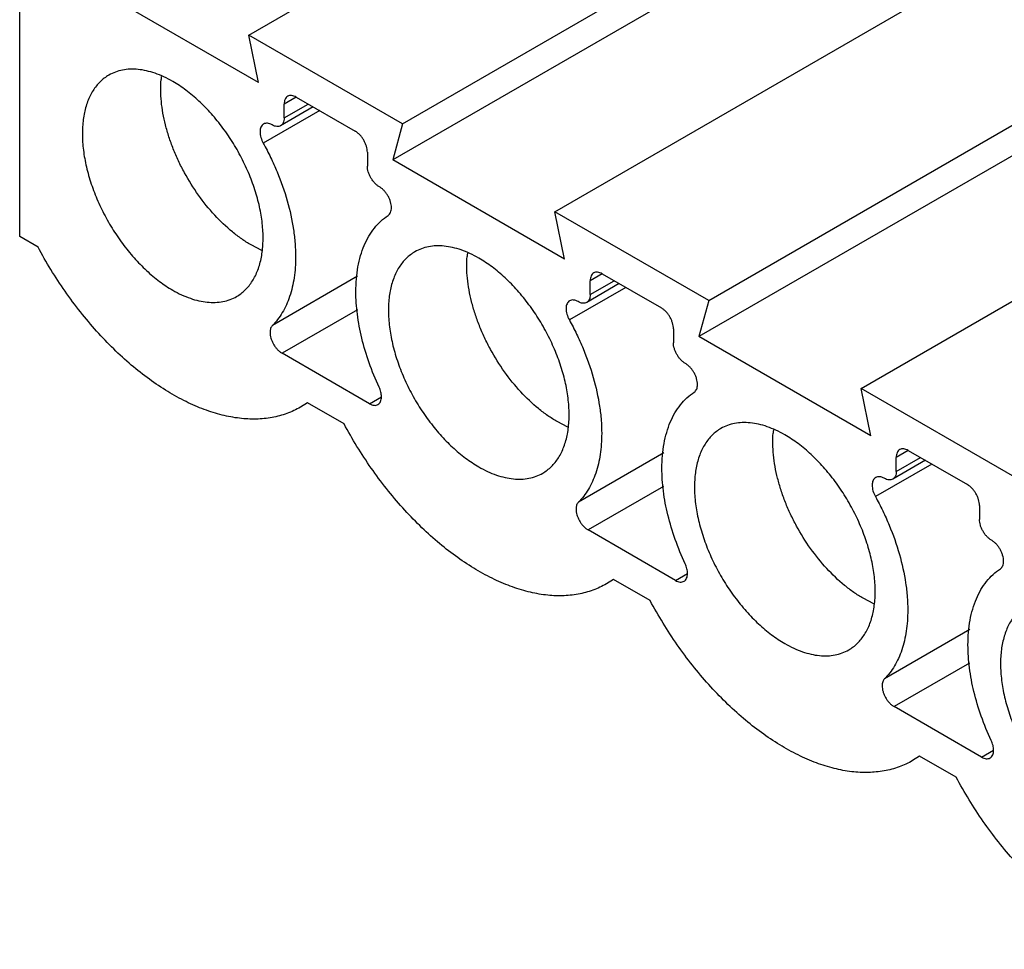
# Model space of a CAD drawing. Header units: inches. Extents: x 0 to 22, y 0 to 17.
# Tile 9 of 33: x 7.423 to 7.878, y 13.701 to 14.13. Entities that reach past the tile are written whole.
import ezdxf

# ---------------------------------------------------------------- set-up
doc = ezdxf.new("R2010")
doc.units = ezdxf.units.IN
doc.header["$LTSCALE"] = 1.21
doc.header["$MEASUREMENT"] = 0
doc.layers.get('0').update_dxf_attribs({"linetype": 'CONTINUOUS'})

msp = doc.modelspace()

# ---------------------------------------------------------------- linework, layer by layer
at = {"color": 7, "linetype": 'CONTINUOUS'}
for p, q in [((7.52845164, 14.1231407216), (7.6947770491, 14.2191749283)), ((7.5994835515, 14.0821277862), (7.8291540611, 14.21473666)), ((7.8288542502, 14.2004452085), (7.5950079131, 14.0654252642)), ((7.4225462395, 14.0299955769), (7.4225462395, 14.1842891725)), ((7.6698729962, 14.0414858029), (7.8995435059, 14.1740946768)), ((7.5329272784, 14.1012698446), (7.4535865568, 14.1470801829)), ((7.7409049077, 14.0004728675), (7.9705754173, 14.1330817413)), ((7.5329272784, 14.1012698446), (7.52845164, 14.1231407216)), ((7.5994835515, 14.0821277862), (7.52845164, 14.1231407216)), ((7.9702756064, 14.1187902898), (7.7364292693, 13.9837703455)), ((7.5503081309, 14.0944491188), (7.54474063, 14.0912345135)), ((7.54474063, 14.0848056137), (7.54474063, 14.0912345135)), ((7.54474063, 14.0848056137), (7.5558750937, 14.0912345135)), ((7.5503083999, 14.0944486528), (7.5776267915, 14.0786753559)), ((7.8112943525, 13.9598308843), (8.0409648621, 14.0924397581)), ((7.5611646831, 14.088180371), (7.5350999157, 14.0731309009)), ((7.5581809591, 14.0899031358), (7.5431100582, 14.0812013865)), ((7.5994835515, 14.0821277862), (7.5950079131, 14.0654252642)), ((7.5831945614, 14.0690316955), (7.5831945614, 14.0626027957)), ((7.6743486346, 14.019614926), (7.5950079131, 14.0654252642)), ((7.6743486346, 14.019614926), (7.6698729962, 14.0414858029)), ((7.7409049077, 14.0004728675), (7.6698729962, 14.0414858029)), ((7.4310073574, 14.0251102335), (7.4225462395, 14.0299955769)), ((7.5344155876, 14.0236115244), (7.5294474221, 14.0261363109)), ((7.5787068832, 14.0116505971), (7.5392877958, 13.9888905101)), ((7.6917294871, 14.0127942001), (7.6861619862, 14.0095795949)), ((7.6861619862, 14.0031506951), (7.6861619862, 14.0095795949)), ((7.6861619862, 14.0031506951), (7.69729645, 14.0095795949)), ((7.6917297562, 14.0127937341), (7.7190481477, 13.9970204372)), ((7.7025860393, 14.0065254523), (7.6765212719, 13.9914759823)), ((7.6996023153, 14.0082482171), (7.6845314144, 13.9995464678)), ((7.7409049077, 14.0004728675), (7.7364292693, 13.9837703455)), ((7.5786184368, 13.9961847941), (7.5437795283, 13.9760692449)), ((7.7246159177, 13.9873767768), (7.7246159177, 13.980947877)), ((7.8157699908, 13.9379600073), (7.7364292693, 13.9837703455)), ((7.5841556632, 13.9527565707), (7.5437795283, 13.9760692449)), ((7.8157699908, 13.9379600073), (7.8112943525, 13.9598308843)), ((7.8823262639, 13.9188179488), (7.8112943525, 13.9598308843)), ((7.5841556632, 13.9527565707), (7.589723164, 13.9559711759)), ((7.5555064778, 13.9532260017), (7.5523104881, 13.9511799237)), ((7.5724287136, 13.9434553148), (7.5555064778, 13.9532260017)), ((7.6758369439, 13.9419566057), (7.6708687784, 13.9444813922)), ((7.8331508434, 13.9311392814), (7.8275833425, 13.9279246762)), ((7.8331511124, 13.9311388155), (7.860469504, 13.9153655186)), ((7.7201282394, 13.9299956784), (7.6807091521, 13.9072355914)), ((7.8410236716, 13.9265932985), (7.8259527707, 13.9178915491)), ((7.8275833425, 13.9214957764), (7.8275833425, 13.9279246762)), ((7.8275833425, 13.9214957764), (7.8387178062, 13.9279246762)), ((7.8440073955, 13.9248705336), (7.8179426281, 13.9098210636)), ((7.720039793, 13.9145298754), (7.6852008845, 13.8944143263)), ((7.8660372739, 13.9057218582), (7.8660372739, 13.8992929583)), ((7.7255770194, 13.871101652), (7.6852008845, 13.8944143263)), ((7.7255770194, 13.871101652), (7.7311445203, 13.8743162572)), ((7.6969278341, 13.871571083), (7.6937318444, 13.869525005)), ((7.7138500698, 13.8618003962), (7.6969278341, 13.871571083)), ((7.8172583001, 13.8603016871), (7.8122901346, 13.8628264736)), ((7.8615495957, 13.8483407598), (7.8221305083, 13.8255806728)), ((7.8614611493, 13.8328749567), (7.8266222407, 13.8127594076)), ((7.8669983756, 13.7894467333), (7.8266222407, 13.8127594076)), ((7.8669983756, 13.7894467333), (7.8725658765, 13.7926613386)), ((7.8383491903, 13.7899161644), (7.8351532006, 13.7878700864)), ((7.8552714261, 13.7801454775), (7.8383491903, 13.7899161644))]:
    msp.add_line(p, q, dxfattribs=at)
for centre, start, end in [((7.5354190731, 14.098801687), 173.7263699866, 175.5447216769), ((7.6768404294, 14.0171467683), 173.7263699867, 175.5447216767), ((7.8182617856, 13.9354918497), 173.7263699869, 175.5447216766)]:
    msp.add_arc(centre, 0.0477199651, start, end, dxfattribs=at)
for points, knots in [([(7.4637280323, 14.1045993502), (7.4630025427, 14.1041805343), (7.4615964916, 14.1032432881), (7.4596666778, 14.1015692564), (7.4579208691, 14.0996340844), (7.456370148, 14.0974484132), (7.4550224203, 14.0950249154), (7.4534710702, 14.0914227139), (7.4523992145, 14.0874586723), (7.4517685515, 14.0832476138), (7.4514155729, 14.0786461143), (7.4515720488, 14.0725501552), (7.4526440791, 14.0649681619), (7.4545851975, 14.0571431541), (7.4573488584, 14.0492400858), (7.4608803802, 14.0414277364), (7.4651019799, 14.0338714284), (7.4699246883, 14.0267335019), (7.4752447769, 14.0201652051), (7.4809511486, 14.0143047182), (7.4869224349, 14.0092832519), (7.4911366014, 14.0064646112), (7.4932569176, 14.0052403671)], [0, 0, 0, 0, 0.0213288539, 0.0428860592, 0.0648867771, 0.0875273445, 0.1109748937, 0.1353581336, 0.1872502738, 0.2149114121, 0.2437163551, 0.3046553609, 0.3697318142, 0.4383217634, 0.5095976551, 0.5826142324, 0.6563411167, 0.7297181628, 0.8016805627, 0.8712754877, 0.9376615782, 1, 1, 1, 1]), ([(7.4932569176, 14.1016738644), (7.4919265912, 14.1024419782), (7.4892680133, 14.103832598), (7.4852120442, 14.1054933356), (7.4812265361, 14.1066573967), (7.4773513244, 14.1073065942), (7.4736238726, 14.1074368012), (7.470078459, 14.1070402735), (7.4667526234, 14.1061199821), (7.4646963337, 14.1051583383), (7.4637280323, 14.1045993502)], [0, 0, 0, 0, 0.1484049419, 0.2894063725, 0.4227594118, 0.5486923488, 0.6680255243, 0.7819377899, 0.8919855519, 1, 1, 1, 1]), ([(7.5294474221, 14.0261363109), (7.527971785, 14.0269883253), (7.5250278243, 14.0288743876), (7.5192384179, 14.0332772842), (7.5123224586, 14.0398930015), (7.5048932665, 14.049113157), (7.4995459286, 14.0576747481), (7.4958807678, 14.0649094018), (7.4934874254, 14.0704354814), (7.4914780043, 14.0760040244), (7.4893722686, 14.0832804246), (7.4877527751, 14.0921090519), (7.4875827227, 14.0991672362), (7.4878433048, 14.1025086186)], [0, 0, 0, 0, 0.0562949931, 0.1153404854, 0.2401018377, 0.3713443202, 0.5056185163, 0.5727250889, 0.6391561, 0.7044483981, 0.7681725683, 0.8892722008, 1, 1, 1, 1]), ([(7.5227858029, 14.0023148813), (7.5235112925, 14.0027336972), (7.5249173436, 14.0036709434), (7.5268471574, 14.0053449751), (7.5285929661, 14.0072801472), (7.5301436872, 14.0094658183), (7.5314914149, 14.0118893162), (7.533042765, 14.0154915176), (7.5341146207, 14.0194555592), (7.5347452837, 14.0236666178), (7.5350982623, 14.0282681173), (7.5349417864, 14.0343640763), (7.5338697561, 14.0419460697), (7.5319286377, 14.0497710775), (7.5291649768, 14.0576741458), (7.525633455, 14.0654864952), (7.5214118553, 14.0730428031), (7.5165891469, 14.0801807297), (7.5112690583, 14.0867490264), (7.5055626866, 14.0926095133), (7.4995914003, 14.0976309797), (7.4953772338, 14.1004496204), (7.4932569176, 14.1016738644)], [0, 0, 0, 0, 0.0213288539, 0.0428860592, 0.0648867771, 0.0875273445, 0.1109748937, 0.1353581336, 0.1872502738, 0.2149114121, 0.2437163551, 0.3046553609, 0.3697318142, 0.4383217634, 0.5095976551, 0.5826142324, 0.6563411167, 0.7297181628, 0.8016805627, 0.8712754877, 0.9376615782, 1, 1, 1, 1]), ([(7.5463712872, 14.0948385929), (7.5461117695, 14.0946887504), (7.5456260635, 14.0942801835), (7.5451077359, 14.0934340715), (7.5448024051, 14.0923910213), (7.54474063, 14.0916326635), (7.54474063, 14.0912345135)], [0, 0, 0, 0, 0.2176432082, 0.4509223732, 0.7108333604, 1, 1, 1, 1]), ([(7.5503083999, 14.0944486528), (7.5499635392, 14.0946477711), (7.5492757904, 14.0949735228), (7.5482196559, 14.0952306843), (7.5472275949, 14.0952048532), (7.5466308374, 14.0949884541), (7.5463712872, 14.0948385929)], [0, 0, 0, 0, 0.2891723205, 0.549085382, 0.7823621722, 1, 1, 1, 1]), ([(7.5352357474, 14.0819814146), (7.5349762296, 14.0818315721), (7.5344905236, 14.0814230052), (7.533972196, 14.0805768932), (7.5336668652, 14.079533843), (7.5336050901, 14.0787754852), (7.5336050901, 14.0783773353)], [0, 0, 0, 0, 0.2176432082, 0.4509223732, 0.7108333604, 1, 1, 1, 1]), ([(7.5391728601, 14.0815914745), (7.5388279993, 14.0817905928), (7.5381402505, 14.0821163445), (7.537084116, 14.082373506), (7.536092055, 14.0823476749), (7.5354952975, 14.0821312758), (7.5352357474, 14.0819814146)], [0, 0, 0, 0, 0.2891723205, 0.549085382, 0.7823621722, 1, 1, 1, 1]), ([(7.5431099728, 14.0812015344), (7.5428504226, 14.0810516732), (7.5422536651, 14.0808352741), (7.5412616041, 14.0808094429), (7.5402054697, 14.0810666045), (7.5395177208, 14.0813923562), (7.5391728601, 14.0815914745)], [0, 0, 0, 0, 0.2176378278, 0.450914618, 0.7108276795, 1, 1, 1, 1]), ([(7.54474063, 14.0848056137), (7.54474063, 14.0844074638), (7.5446788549, 14.0836491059), (7.5443735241, 14.0826060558), (7.5438551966, 14.0817599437), (7.5433694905, 14.0813513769), (7.5431099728, 14.0812015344)], [0, 0, 0, 0, 0.2891666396, 0.5490776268, 0.7823567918, 1, 1, 1, 1]), ([(7.5336050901, 14.0783773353), (7.5336050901, 14.0779577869), (7.5336785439, 14.0770855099), (7.5340781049, 14.075292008), (7.5346355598, 14.0739742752), (7.5350999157, 14.0731309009)], [0, 0, 0, 0, 0.2287470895, 0.4750819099, 1, 1, 1, 1]), ([(7.5831945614, 14.0690316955), (7.5831945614, 14.06947105), (7.5831127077, 14.070386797), (7.5827930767, 14.0717691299), (7.5822771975, 14.0731690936), (7.5815887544, 14.0745336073), (7.5807512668, 14.075812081), (7.5797967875, 14.0769588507), (7.5787594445, 14.0779268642), (7.578007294, 14.0784556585), (7.5776267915, 14.0786753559)], [0, 0, 0, 0, 0.113958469, 0.2373419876, 0.3670582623, 0.4999939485, 0.6329304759, 0.7626492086, 0.8860366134, 1, 1, 1, 1]), ([(7.5350999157, 14.0731309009), (7.536282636, 14.0709828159), (7.5385244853, 14.0666347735), (7.5424741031, 14.0578320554), (7.5463791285, 14.0467637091), (7.5488687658, 14.0355842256), (7.5498726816, 14.0269196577), (7.5500481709, 14.0227198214), (7.5500481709, 14.0206665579)], [0, 0, 0, 0, 0.1335529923, 0.2662694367, 0.525273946, 0.7713428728, 0.8881723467, 1, 1, 1, 1]), ([(7.5887623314, 14.0529591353), (7.5883818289, 14.0531788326), (7.5876296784, 14.0537076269), (7.5865923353, 14.0546756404), (7.585637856, 14.0558224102), (7.5848003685, 14.0571008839), (7.5841119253, 14.0584653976), (7.5835960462, 14.0598653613), (7.5832764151, 14.0612476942), (7.5831945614, 14.0621634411), (7.5831945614, 14.0626027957)], [0, 0, 0, 0, 0.1139633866, 0.2373507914, 0.3670695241, 0.5000060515, 0.6329417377, 0.7626580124, 0.886041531, 1, 1, 1, 1]), ([(7.5943301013, 14.0433154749), (7.5943301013, 14.0437548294), (7.5942482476, 14.0446705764), (7.5939286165, 14.0460529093), (7.5934127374, 14.047452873), (7.5927242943, 14.0488173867), (7.5918868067, 14.0500958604), (7.5909323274, 14.0512426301), (7.5898949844, 14.0522106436), (7.5891428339, 14.0527394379), (7.5887623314, 14.0529591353)], [0, 0, 0, 0, 0.113958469, 0.2373419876, 0.3670582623, 0.4999939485, 0.6329304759, 0.7626492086, 0.8860366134, 1, 1, 1, 1]), ([(7.5928352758, 14.0397952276), (7.5930757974, 14.0399543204), (7.5935214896, 14.0403713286), (7.5939937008, 14.041199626), (7.5942743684, 14.0422053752), (7.5943301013, 14.042933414), (7.5943301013, 14.0433154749)], [0, 0, 0, 0, 0.2177499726, 0.4519155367, 0.711510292, 1, 1, 1, 1]), ([(7.5778870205, 14.004592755), (7.5778870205, 14.0065516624), (7.578039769, 14.0103784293), (7.5787584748, 14.0159331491), (7.5799575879, 14.0211147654), (7.5816325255, 14.0258729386), (7.5837679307, 14.0301675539), (7.586352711, 14.0339586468), (7.5893594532, 14.0372087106), (7.5916438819, 14.0390071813), (7.5928352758, 14.0397952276)], [0, 0, 0, 0, 0.1476338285, 0.2882292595, 0.4215358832, 0.5477307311, 0.6675393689, 0.7819959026, 0.8923451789, 1, 1, 1, 1]), ([(7.5523145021, 13.9511729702), (7.5503083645, 13.9500153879), (7.5460387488, 13.9480317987), (7.5391182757, 13.9461830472), (7.5317336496, 13.9454631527), (7.5239697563, 13.9458692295), (7.5159050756, 13.9473886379), (7.5076196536, 13.949999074), (7.4991967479, 13.9536729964), (7.4907184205, 13.9583682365), (7.4822708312, 13.9640387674), (7.4739370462, 13.9706241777), (7.4658041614, 13.9780594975), (7.4579520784, 13.9862653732), (7.450463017, 13.9951615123), (7.4434104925, 14.0046570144), (7.4368725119, 14.0146523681), (7.4328939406, 14.021585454), (7.4310073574, 14.0251102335)], [0, 0, 0, 0, 0.0446931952, 0.0902960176, 0.1375946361, 0.1872705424, 0.2398181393, 0.2955311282, 0.3545450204, 0.4168425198, 0.4822932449, 0.550655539, 0.6216114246, 0.6947575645, 0.7696573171, 0.8458584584, 0.9228552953, 1, 1, 1, 1]), ([(7.6051493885, 14.0229444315), (7.6044238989, 14.0225256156), (7.6030178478, 14.0215883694), (7.6010880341, 14.0199143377), (7.5993422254, 14.0179791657), (7.5977915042, 14.0157934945), (7.5964437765, 14.0133699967), (7.5948924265, 14.0097677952), (7.5938205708, 14.0058037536), (7.5931899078, 14.0015926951), (7.5928369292, 13.9969911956), (7.592993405, 13.9908952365), (7.5940654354, 13.9833132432), (7.5960065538, 13.9754882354), (7.5987702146, 13.9675851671), (7.6023017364, 13.9597728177), (7.6065233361, 13.9522165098), (7.6113460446, 13.9450785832), (7.6166661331, 13.9385102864), (7.6223725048, 13.9326497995), (7.6283437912, 13.9276283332), (7.6325579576, 13.9248096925), (7.6346782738, 13.9235854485)], [0, 0, 0, 0, 0.0213288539, 0.0428860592, 0.0648867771, 0.0875273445, 0.1109748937, 0.1353581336, 0.1872502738, 0.2149114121, 0.2437163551, 0.3046553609, 0.3697318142, 0.4383217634, 0.5095976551, 0.5826142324, 0.6563411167, 0.7297181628, 0.8016805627, 0.8712754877, 0.9376615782, 1, 1, 1, 1]), ([(7.6346782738, 14.0200189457), (7.6333479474, 14.0207870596), (7.6306893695, 14.0221776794), (7.6266334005, 14.0238384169), (7.6226478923, 14.025002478), (7.6187726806, 14.0256516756), (7.6150452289, 14.0257818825), (7.6114998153, 14.0253853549), (7.6081739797, 14.0244650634), (7.6061176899, 14.0235034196), (7.6051493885, 14.0229444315)], [0, 0, 0, 0, 0.1484049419, 0.2894063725, 0.4227594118, 0.5486923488, 0.6680255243, 0.7819377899, 0.8919855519, 1, 1, 1, 1]), ([(7.5500481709, 14.0206665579), (7.5500481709, 14.0190087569), (7.5499385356, 14.0157578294), (7.5492709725, 14.0095690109), (7.5479314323, 14.003729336), (7.545848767, 13.9984209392), (7.5439955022, 13.9948644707), (7.5418300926, 13.9916687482), (7.5401645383, 13.9897663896), (7.5392877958, 13.9888905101)], [0, 0, 0, 0, 0.1446221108, 0.2834361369, 0.5427802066, 0.6639864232, 0.7801380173, 0.8918875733, 1, 1, 1, 1]), ([(7.6708687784, 13.9444813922), (7.6693931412, 13.9453334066), (7.6664491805, 13.947219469), (7.6606597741, 13.9516223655), (7.6537438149, 13.9582380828), (7.6463146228, 13.9674582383), (7.6409672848, 13.9760198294), (7.6373021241, 13.9832544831), (7.6349087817, 13.9887805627), (7.6328993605, 13.9943491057), (7.6307936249, 14.001625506), (7.6291741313, 14.0104541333), (7.629004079, 14.0175123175), (7.629264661, 14.0208537)], [0, 0, 0, 0, 0.0562949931, 0.1153404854, 0.2401018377, 0.3713443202, 0.5056185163, 0.5727250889, 0.6391561, 0.7044483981, 0.7681725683, 0.8892722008, 1, 1, 1, 1]), ([(7.6642071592, 13.9206599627), (7.6649326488, 13.9210787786), (7.6663386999, 13.9220160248), (7.6682685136, 13.9236900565), (7.6700143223, 13.9256252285), (7.6715650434, 13.9278108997), (7.6729127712, 13.9302343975), (7.6744641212, 13.933836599), (7.6755359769, 13.9378006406), (7.6761666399, 13.9420116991), (7.6765196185, 13.9466131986), (7.6763631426, 13.9527091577), (7.6752911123, 13.960291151), (7.6733499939, 13.9681161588), (7.6705863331, 13.9760192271), (7.6670548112, 13.9838315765), (7.6628332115, 13.9913878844), (7.6580105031, 13.998525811), (7.6526904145, 14.0050941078), (7.6469840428, 14.0109545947), (7.6410127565, 14.015976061), (7.6367985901, 14.0187947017), (7.6346782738, 14.0200189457)], [0, 0, 0, 0, 0.0213288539, 0.0428860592, 0.0648867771, 0.0875273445, 0.1109748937, 0.1353581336, 0.1872502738, 0.2149114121, 0.2437163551, 0.3046553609, 0.3697318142, 0.4383217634, 0.5095976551, 0.5826142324, 0.6563411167, 0.7297181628, 0.8016805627, 0.8712754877, 0.9376615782, 1, 1, 1, 1]), ([(7.6877926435, 14.0131836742), (7.6875331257, 14.0130338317), (7.6870474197, 14.0126252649), (7.6865290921, 14.0117791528), (7.6862237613, 14.0107361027), (7.6861619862, 14.0099777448), (7.6861619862, 14.0095795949)], [0, 0, 0, 0, 0.2176432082, 0.4509223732, 0.7108333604, 1, 1, 1, 1]), ([(7.6917297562, 14.0127937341), (7.6913848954, 14.0129928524), (7.6906971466, 14.0133186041), (7.6896410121, 14.0135757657), (7.6886489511, 14.0135499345), (7.6880521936, 14.0133335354), (7.6877926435, 14.0131836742)], [0, 0, 0, 0, 0.2891723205, 0.549085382, 0.7823621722, 1, 1, 1, 1]), ([(7.4932569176, 14.0052403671), (7.494587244, 14.0044722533), (7.4972458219, 14.0030816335), (7.501301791, 14.0014208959), (7.5052872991, 14.0002568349), (7.5091625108, 13.9996076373), (7.5128899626, 13.9994774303), (7.5164353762, 13.999873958), (7.5197612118, 14.0007942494), (7.5218175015, 14.0017558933), (7.5227858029, 14.0023148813)], [0, 0, 0, 0, 0.1484049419, 0.2894063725, 0.4227594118, 0.5486923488, 0.6680255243, 0.7819377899, 0.8919855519, 1, 1, 1, 1]), ([(7.5886473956, 13.9603908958), (7.5869337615, 13.9640817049), (7.5838915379, 13.971505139), (7.5804939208, 13.9827830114), (7.5784006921, 13.9938105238), (7.5778870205, 14.001079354), (7.5778870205, 14.004592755)], [0, 0, 0, 0, 0.2664408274, 0.5243959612, 0.7699530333, 1, 1, 1, 1]), ([(7.6766571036, 14.0003264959), (7.6763975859, 14.0001766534), (7.6759118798, 13.9997680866), (7.6753935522, 13.9989219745), (7.6750882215, 13.9978789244), (7.6750264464, 13.9971205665), (7.6750264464, 13.9967224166)], [0, 0, 0, 0, 0.2176432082, 0.4509223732, 0.7108333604, 1, 1, 1, 1]), ([(7.6805942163, 13.9999365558), (7.6802493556, 14.0001356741), (7.6795616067, 14.0004614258), (7.6785054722, 14.0007185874), (7.6775134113, 14.0006927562), (7.6769166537, 14.0004763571), (7.6766571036, 14.0003264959)], [0, 0, 0, 0, 0.2891723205, 0.549085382, 0.7823621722, 1, 1, 1, 1]), ([(7.684531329, 13.9995466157), (7.6842717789, 13.9993967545), (7.6836750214, 13.9991803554), (7.6826829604, 13.9991545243), (7.6816268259, 13.9994116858), (7.6809390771, 13.9997374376), (7.6805942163, 13.9999365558)], [0, 0, 0, 0, 0.2176378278, 0.450914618, 0.7108276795, 1, 1, 1, 1]), ([(7.6861619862, 14.0031506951), (7.6861619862, 14.0027525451), (7.6861002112, 14.0019941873), (7.6857948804, 14.0009511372), (7.6852765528, 14.0001050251), (7.6847908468, 13.9996964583), (7.684531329, 13.9995466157)], [0, 0, 0, 0, 0.2891666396, 0.5490776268, 0.7823567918, 1, 1, 1, 1]), ([(7.6750264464, 13.9967224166), (7.6750264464, 13.9963028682), (7.6750999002, 13.9954305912), (7.6754994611, 13.9936370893), (7.676056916, 13.9923193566), (7.6765212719, 13.9914759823)], [0, 0, 0, 0, 0.2287470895, 0.4750819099, 1, 1, 1, 1]), ([(7.7246159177, 13.9873767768), (7.7246159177, 13.9878161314), (7.724534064, 13.9887318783), (7.7242144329, 13.9901142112), (7.7236985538, 13.9915141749), (7.7230101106, 13.9928786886), (7.7221726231, 13.9941571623), (7.7212181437, 13.9953039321), (7.7201808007, 13.9962719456), (7.7194286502, 13.9968007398), (7.7190481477, 13.9970204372)], [0, 0, 0, 0, 0.113958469, 0.2373419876, 0.3670582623, 0.4999939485, 0.6329304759, 0.7626492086, 0.8860366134, 1, 1, 1, 1]), ([(7.6765212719, 13.9914759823), (7.6777039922, 13.9893278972), (7.6799458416, 13.9849798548), (7.6838954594, 13.9761771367), (7.6878004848, 13.9651087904), (7.690290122, 13.9539293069), (7.6912940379, 13.945264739), (7.6914695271, 13.9410649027), (7.6914695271, 13.9390116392)], [0, 0, 0, 0, 0.1335529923, 0.2662694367, 0.525273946, 0.7713428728, 0.8881723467, 1, 1, 1, 1]), ([(7.5392877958, 13.9888905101), (7.5391098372, 13.9887127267), (7.538789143, 13.9882911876), (7.5384531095, 13.9875363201), (7.538252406, 13.9866607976), (7.5382117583, 13.9860375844), (7.5382117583, 13.9857129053)], [0, 0, 0, 0, 0.2196518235, 0.4568993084, 0.7164896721, 1, 1, 1, 1]), ([(7.5382117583, 13.9857129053), (7.5382117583, 13.9852735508), (7.538293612, 13.9843578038), (7.5386132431, 13.9829754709), (7.5391291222, 13.9815755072), (7.5398175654, 13.9802109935), (7.5406550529, 13.9789325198), (7.5416095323, 13.9777857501), (7.5426468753, 13.9768177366), (7.5433990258, 13.9762889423), (7.5437795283, 13.9760692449)], [0, 0, 0, 0, 0.113958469, 0.2373419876, 0.3670582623, 0.4999939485, 0.6329304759, 0.7626492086, 0.8860366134, 1, 1, 1, 1]), ([(7.7301836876, 13.9713042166), (7.7298031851, 13.971523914), (7.7290510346, 13.9720527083), (7.7280136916, 13.9730207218), (7.7270592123, 13.9741674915), (7.7262217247, 13.9754459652), (7.7255332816, 13.9768104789), (7.7250174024, 13.9782104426), (7.7246977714, 13.9795927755), (7.7246159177, 13.9805085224), (7.7246159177, 13.980947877)], [0, 0, 0, 0, 0.1139633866, 0.2373507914, 0.3670695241, 0.5000060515, 0.6329417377, 0.7626580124, 0.886041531, 1, 1, 1, 1]), ([(7.7357514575, 13.9616605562), (7.7357514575, 13.9620999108), (7.7356696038, 13.9630156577), (7.7353499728, 13.9643979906), (7.7348340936, 13.9657979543), (7.7341456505, 13.967162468), (7.7333081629, 13.9684409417), (7.7323536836, 13.9695877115), (7.7313163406, 13.9705557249), (7.7305641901, 13.9710845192), (7.7301836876, 13.9713042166)], [0, 0, 0, 0, 0.113958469, 0.2373419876, 0.3670582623, 0.4999939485, 0.6329304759, 0.7626492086, 0.8860366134, 1, 1, 1, 1]), ([(7.5897234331, 13.9559707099), (7.5897234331, 13.956695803), (7.5895054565, 13.9582221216), (7.5889842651, 13.9596653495), (7.5886473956, 13.9603908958)], [0, 0, 0, 0, 0.4754616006, 1, 1, 1, 1]), ([(7.734256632, 13.958140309), (7.7344971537, 13.9582994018), (7.7349428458, 13.9587164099), (7.735415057, 13.9595447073), (7.7356957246, 13.9605504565), (7.7357514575, 13.9612784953), (7.7357514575, 13.9616605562)], [0, 0, 0, 0, 0.2177499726, 0.4519155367, 0.711510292, 1, 1, 1, 1]), ([(7.5880927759, 13.9523666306), (7.5883522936, 13.9525164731), (7.5888379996, 13.9529250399), (7.5893563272, 13.953771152), (7.589661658, 13.9548142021), (7.5897234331, 13.95557256), (7.5897234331, 13.9559707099)], [0, 0, 0, 0, 0.2176432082, 0.4509223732, 0.7108333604, 1, 1, 1, 1]), ([(7.7193083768, 13.9229378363), (7.7193083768, 13.9248967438), (7.7194611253, 13.9287235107), (7.720179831, 13.9342782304), (7.7213789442, 13.9394598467), (7.7230538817, 13.9442180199), (7.725189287, 13.9485126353), (7.7277740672, 13.9523037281), (7.7307808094, 13.9555537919), (7.7330652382, 13.9573522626), (7.734256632, 13.958140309)], [0, 0, 0, 0, 0.1476338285, 0.2882292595, 0.4215358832, 0.5477307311, 0.6675393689, 0.7819959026, 0.8923451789, 1, 1, 1, 1]), ([(7.5841556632, 13.9527565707), (7.5845005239, 13.9525574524), (7.5851882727, 13.9522317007), (7.5862444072, 13.9519745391), (7.5872364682, 13.9520003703), (7.5878332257, 13.9522167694), (7.5880927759, 13.9523666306)], [0, 0, 0, 0, 0.2891723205, 0.549085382, 0.7823621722, 1, 1, 1, 1]), ([(7.6937358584, 13.8695180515), (7.6917297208, 13.8683604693), (7.687460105, 13.86637688), (7.680539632, 13.8645281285), (7.6731550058, 13.863808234), (7.6653911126, 13.8642143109), (7.6573264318, 13.8657337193), (7.6490410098, 13.8683441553), (7.6406181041, 13.8720180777), (7.6321397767, 13.8767133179), (7.6236921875, 13.8823838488), (7.6153584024, 13.888969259), (7.6072255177, 13.8964045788), (7.5993734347, 13.9046104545), (7.5918843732, 13.9135065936), (7.5848318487, 13.9230020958), (7.5782938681, 13.9329974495), (7.5743152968, 13.9399305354), (7.5724287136, 13.9434553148)], [0, 0, 0, 0, 0.0446931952, 0.0902960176, 0.1375946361, 0.1872705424, 0.2398181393, 0.2955311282, 0.3545450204, 0.4168425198, 0.4822932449, 0.550655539, 0.6216114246, 0.6947575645, 0.7696573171, 0.8458584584, 0.9228552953, 1, 1, 1, 1]), ([(7.7465707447, 13.9412895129), (7.7458452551, 13.940870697), (7.744439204, 13.9399334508), (7.7425093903, 13.9382594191), (7.7407635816, 13.936324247), (7.7392128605, 13.9341385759), (7.7378651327, 13.931715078), (7.7363137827, 13.9281128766), (7.735241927, 13.924148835), (7.734611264, 13.9199377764), (7.7342582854, 13.9153362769), (7.7344147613, 13.9092403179), (7.7354867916, 13.9016583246), (7.73742791, 13.8938333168), (7.7401915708, 13.8859302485), (7.7437230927, 13.878117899), (7.7479446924, 13.8705615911), (7.7527674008, 13.8634236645), (7.7580874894, 13.8568553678), (7.7637938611, 13.8509948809), (7.7697651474, 13.8459734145), (7.7739793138, 13.8431547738), (7.7760996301, 13.8419305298)], [0, 0, 0, 0, 0.0213288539, 0.0428860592, 0.0648867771, 0.0875273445, 0.1109748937, 0.1353581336, 0.1872502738, 0.2149114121, 0.2437163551, 0.3046553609, 0.3697318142, 0.4383217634, 0.5095976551, 0.5826142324, 0.6563411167, 0.7297181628, 0.8016805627, 0.8712754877, 0.9376615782, 1, 1, 1, 1]), ([(7.7760996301, 13.9383640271), (7.7747693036, 13.9391321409), (7.7721107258, 13.9405227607), (7.7680547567, 13.9421834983), (7.7640692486, 13.9433475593), (7.7601940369, 13.9439967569), (7.7564665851, 13.9441269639), (7.7529211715, 13.9437304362), (7.7495953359, 13.9428101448), (7.7475390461, 13.9418485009), (7.7465707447, 13.9412895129)], [0, 0, 0, 0, 0.1484049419, 0.2894063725, 0.4227594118, 0.5486923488, 0.6680255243, 0.7819377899, 0.8919855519, 1, 1, 1, 1]), ([(7.6914695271, 13.9390116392), (7.6914695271, 13.9373538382), (7.6913598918, 13.9341029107), (7.6906923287, 13.9279140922), (7.6893527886, 13.9220744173), (7.6872701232, 13.9167660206), (7.6854168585, 13.913209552), (7.6832514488, 13.9100138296), (7.6815858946, 13.908111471), (7.6807091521, 13.9072355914)], [0, 0, 0, 0, 0.1446221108, 0.2834361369, 0.5427802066, 0.6639864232, 0.7801380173, 0.8918875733, 1, 1, 1, 1]), ([(7.8122901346, 13.8628264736), (7.8108144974, 13.863678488), (7.8078705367, 13.8655645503), (7.8020811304, 13.8699674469), (7.7951651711, 13.8765831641), (7.787735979, 13.8858033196), (7.7823886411, 13.8943649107), (7.7787234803, 13.9015995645), (7.7763301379, 13.9071256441), (7.7743207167, 13.912694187), (7.7722149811, 13.9199705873), (7.7705954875, 13.9287992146), (7.7704254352, 13.9358573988), (7.7706860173, 13.9391987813)], [0, 0, 0, 0, 0.0562949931, 0.1153404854, 0.2401018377, 0.3713443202, 0.5056185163, 0.5727250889, 0.6391561, 0.7044483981, 0.7681725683, 0.8892722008, 1, 1, 1, 1]), ([(7.8056285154, 13.839005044), (7.806354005, 13.8394238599), (7.8077600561, 13.8403611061), (7.8096898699, 13.8420351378), (7.8114356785, 13.8439703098), (7.8129863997, 13.846155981), (7.8143341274, 13.8485794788), (7.8158854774, 13.8521816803), (7.8169573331, 13.8561457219), (7.8175879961, 13.8603567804), (7.8179409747, 13.8649582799), (7.8177844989, 13.871054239), (7.8167124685, 13.8786362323), (7.8147713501, 13.8864612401), (7.8120076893, 13.8943643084), (7.8084761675, 13.9021766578), (7.8042545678, 13.9097329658), (7.7994318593, 13.9168708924), (7.7941117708, 13.9234391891), (7.7884053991, 13.929299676), (7.7824341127, 13.9343211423), (7.7782199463, 13.9371397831), (7.7760996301, 13.9383640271)], [0, 0, 0, 0, 0.0213288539, 0.0428860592, 0.0648867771, 0.0875273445, 0.1109748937, 0.1353581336, 0.1872502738, 0.2149114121, 0.2437163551, 0.3046553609, 0.3697318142, 0.4383217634, 0.5095976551, 0.5826142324, 0.6563411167, 0.7297181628, 0.8016805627, 0.8712754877, 0.9376615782, 1, 1, 1, 1]), ([(7.8292139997, 13.9315287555), (7.828954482, 13.931378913), (7.8284687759, 13.9309703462), (7.8279504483, 13.9301242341), (7.8276451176, 13.929081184), (7.8275833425, 13.9283228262), (7.8275833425, 13.9279246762)], [0, 0, 0, 0, 0.2176432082, 0.4509223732, 0.7108333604, 1, 1, 1, 1]), ([(7.8331511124, 13.9311388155), (7.8328062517, 13.9313379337), (7.8321185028, 13.9316636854), (7.8310623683, 13.931920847), (7.8300703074, 13.9318950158), (7.8294735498, 13.9316786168), (7.8292139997, 13.9315287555)], [0, 0, 0, 0, 0.2891723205, 0.549085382, 0.7823621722, 1, 1, 1, 1]), ([(7.6346782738, 13.9235854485), (7.6360086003, 13.9228173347), (7.6386671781, 13.9214267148), (7.6427231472, 13.9197659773), (7.6467086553, 13.9186019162), (7.650583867, 13.9179527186), (7.6543113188, 13.9178225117), (7.6578567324, 13.9182190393), (7.661182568, 13.9191393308), (7.6632388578, 13.9201009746), (7.6642071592, 13.9206599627)], [0, 0, 0, 0, 0.1484049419, 0.2894063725, 0.4227594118, 0.5486923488, 0.6680255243, 0.7819377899, 0.8919855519, 1, 1, 1, 1]), ([(7.7300687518, 13.8787359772), (7.7283551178, 13.8824267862), (7.7253128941, 13.8898502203), (7.7219152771, 13.9011280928), (7.7198220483, 13.9121556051), (7.7193083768, 13.9194244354), (7.7193083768, 13.9229378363)], [0, 0, 0, 0, 0.2664408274, 0.5243959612, 0.7699530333, 1, 1, 1, 1]), ([(7.8180784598, 13.9186715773), (7.8178189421, 13.9185217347), (7.8173332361, 13.9181131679), (7.8168149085, 13.9172670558), (7.8165095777, 13.9162240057), (7.8164478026, 13.9154656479), (7.8164478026, 13.9150674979)], [0, 0, 0, 0, 0.2176432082, 0.4509223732, 0.7108333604, 1, 1, 1, 1]), ([(7.8220155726, 13.9182816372), (7.8216707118, 13.9184807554), (7.820982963, 13.9188065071), (7.8199268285, 13.9190636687), (7.8189347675, 13.9190378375), (7.81833801, 13.9188214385), (7.8180784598, 13.9186715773)], [0, 0, 0, 0, 0.2891723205, 0.549085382, 0.7823621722, 1, 1, 1, 1]), ([(7.8259526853, 13.9178916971), (7.8256931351, 13.9177418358), (7.8250963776, 13.9175254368), (7.8241043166, 13.9174996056), (7.8230481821, 13.9177567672), (7.8223604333, 13.9180825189), (7.8220155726, 13.9182816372)], [0, 0, 0, 0, 0.2176378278, 0.450914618, 0.7108276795, 1, 1, 1, 1]), ([(7.8275833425, 13.9214957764), (7.8275833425, 13.9210976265), (7.8275215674, 13.9203392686), (7.8272162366, 13.9192962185), (7.826697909, 13.9184501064), (7.826212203, 13.9180415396), (7.8259526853, 13.9178916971)], [0, 0, 0, 0, 0.2891666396, 0.5490776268, 0.7823567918, 1, 1, 1, 1]), ([(7.8164478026, 13.9150674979), (7.8164478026, 13.9146479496), (7.8165212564, 13.9137756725), (7.8169208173, 13.9119821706), (7.8174782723, 13.9106644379), (7.8179426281, 13.9098210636)], [0, 0, 0, 0, 0.2287470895, 0.4750819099, 1, 1, 1, 1]), ([(7.8660372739, 13.9057218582), (7.8660372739, 13.9061612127), (7.8659554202, 13.9070769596), (7.8656357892, 13.9084592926), (7.86511991, 13.9098592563), (7.8644314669, 13.9112237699), (7.8635939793, 13.9125022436), (7.8626395, 13.9136490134), (7.861602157, 13.9146170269), (7.8608500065, 13.9151458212), (7.860469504, 13.9153655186)], [0, 0, 0, 0, 0.113958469, 0.2373419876, 0.3670582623, 0.4999939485, 0.6329304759, 0.7626492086, 0.8860366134, 1, 1, 1, 1]), ([(7.8179426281, 13.9098210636), (7.8191253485, 13.9076729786), (7.8213671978, 13.9033249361), (7.8253168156, 13.8945222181), (7.829221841, 13.8834538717), (7.8317114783, 13.8722743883), (7.8327153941, 13.8636098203), (7.8328908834, 13.859409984), (7.8328908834, 13.8573567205)], [0, 0, 0, 0, 0.1335529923, 0.2662694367, 0.525273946, 0.7713428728, 0.8881723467, 1, 1, 1, 1]), ([(7.6807091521, 13.9072355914), (7.6805311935, 13.907057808), (7.6802104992, 13.906636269), (7.6798744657, 13.9058814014), (7.6796737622, 13.9050058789), (7.6796331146, 13.9043826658), (7.6796331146, 13.9040579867)], [0, 0, 0, 0, 0.2196518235, 0.4568993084, 0.7164896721, 1, 1, 1, 1]), ([(7.6796331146, 13.9040579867), (7.6796331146, 13.9036186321), (7.6797149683, 13.9027028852), (7.6800345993, 13.9013205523), (7.6805504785, 13.8999205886), (7.6812389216, 13.8985560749), (7.6820764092, 13.8972776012), (7.6830308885, 13.8961308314), (7.6840682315, 13.8951628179), (7.684820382, 13.8946340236), (7.6852008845, 13.8944143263)], [0, 0, 0, 0, 0.113958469, 0.2373419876, 0.3670582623, 0.4999939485, 0.6329304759, 0.7626492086, 0.8860366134, 1, 1, 1, 1]), ([(7.8716050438, 13.8896492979), (7.8712245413, 13.8898689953), (7.8704723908, 13.8903977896), (7.8694350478, 13.8913658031), (7.8684805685, 13.8925125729), (7.8676430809, 13.8937910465), (7.8669546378, 13.8951555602), (7.8664387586, 13.8965555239), (7.8661191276, 13.8979378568), (7.8660372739, 13.8988536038), (7.8660372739, 13.8992929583)], [0, 0, 0, 0, 0.1139633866, 0.2373507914, 0.3670695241, 0.5000060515, 0.6329417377, 0.7626580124, 0.886041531, 1, 1, 1, 1]), ([(7.8771728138, 13.8800056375), (7.8771728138, 13.8804449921), (7.8770909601, 13.881360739), (7.876771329, 13.882743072), (7.8762554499, 13.8841430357), (7.8755670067, 13.8855075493), (7.8747295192, 13.886786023), (7.8737750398, 13.8879327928), (7.8727376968, 13.8889008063), (7.8719855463, 13.8894296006), (7.8716050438, 13.8896492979)], [0, 0, 0, 0, 0.113958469, 0.2373419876, 0.3670582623, 0.4999939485, 0.6329304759, 0.7626492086, 0.8860366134, 1, 1, 1, 1]), ([(7.7311447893, 13.8743157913), (7.7311447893, 13.8750408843), (7.7309268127, 13.8765672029), (7.7304056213, 13.8780104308), (7.7300687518, 13.8787359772)], [0, 0, 0, 0, 0.4754616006, 1, 1, 1, 1]), ([(7.860729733, 13.8412829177), (7.860729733, 13.8432418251), (7.8608824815, 13.847068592), (7.8616011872, 13.8526233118), (7.8628003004, 13.8578049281), (7.864475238, 13.8625631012), (7.8666106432, 13.8668577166), (7.8691954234, 13.8706488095), (7.8722021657, 13.8738988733), (7.8744865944, 13.875697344), (7.8756779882, 13.8764853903)], [0, 0, 0, 0, 0.1476338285, 0.2882292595, 0.4215358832, 0.5477307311, 0.6675393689, 0.7819959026, 0.8923451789, 1, 1, 1, 1]), ([(7.8756779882, 13.8764853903), (7.8759185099, 13.8766444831), (7.8763642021, 13.8770614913), (7.8768364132, 13.8778897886), (7.8771170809, 13.8788955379), (7.8771728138, 13.8796235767), (7.8771728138, 13.8800056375)], [0, 0, 0, 0, 0.2177499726, 0.4519155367, 0.711510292, 1, 1, 1, 1]), ([(7.7295141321, 13.8707117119), (7.7297736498, 13.8708615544), (7.7302593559, 13.8712701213), (7.7307776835, 13.8721162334), (7.7310830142, 13.8731592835), (7.7311447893, 13.8739176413), (7.7311447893, 13.8743157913)], [0, 0, 0, 0, 0.2176432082, 0.4509223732, 0.7108333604, 1, 1, 1, 1]), ([(7.7255770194, 13.871101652), (7.7259218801, 13.8709025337), (7.726609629, 13.870576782), (7.7276657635, 13.8703196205), (7.7286578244, 13.8703454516), (7.729254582, 13.8705618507), (7.7295141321, 13.8707117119)], [0, 0, 0, 0, 0.2891723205, 0.549085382, 0.7823621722, 1, 1, 1, 1]), ([(7.8351572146, 13.7878631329), (7.833151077, 13.7867055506), (7.8288814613, 13.7847219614), (7.8219609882, 13.7828732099), (7.8145763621, 13.7821533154), (7.8068124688, 13.7825593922), (7.798747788, 13.7840788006), (7.7904623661, 13.7866892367), (7.7820394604, 13.7903631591), (7.773561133, 13.7950583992), (7.7651135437, 13.8007289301), (7.7567797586, 13.8073143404), (7.7486468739, 13.8147496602), (7.7407947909, 13.8229555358), (7.7333057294, 13.831851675), (7.726253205, 13.8413471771), (7.7197152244, 13.8513425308), (7.715736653, 13.8582756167), (7.7138500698, 13.8618003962)], [0, 0, 0, 0, 0.0446931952, 0.0902960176, 0.1375946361, 0.1872705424, 0.2398181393, 0.2955311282, 0.3545450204, 0.4168425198, 0.4822932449, 0.550655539, 0.6216114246, 0.6947575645, 0.7696573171, 0.8458584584, 0.9228552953, 1, 1, 1, 1]), ([(7.887992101, 13.8596345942), (7.8872666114, 13.8592157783), (7.8858605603, 13.8582785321), (7.8839307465, 13.8566045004), (7.8821849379, 13.8546693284), (7.8806342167, 13.8524836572), (7.879286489, 13.8500601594), (7.8777351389, 13.8464579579), (7.8766632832, 13.8424939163), (7.8760326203, 13.8382828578), (7.8756796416, 13.8336813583), (7.8758361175, 13.8275853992), (7.8769081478, 13.8200034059), (7.8788492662, 13.8121783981), (7.8816129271, 13.8042753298), (7.8851444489, 13.7964629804), (7.8893660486, 13.7889066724), (7.8941887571, 13.7817687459), (7.8995088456, 13.7752004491), (7.9052152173, 13.7693399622), (7.9111865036, 13.7643184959), (7.9154006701, 13.7614998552), (7.9175209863, 13.7602756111)], [0, 0, 0, 0, 0.0213288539, 0.0428860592, 0.0648867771, 0.0875273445, 0.1109748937, 0.1353581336, 0.1872502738, 0.2149114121, 0.2437163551, 0.3046553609, 0.3697318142, 0.4383217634, 0.5095976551, 0.5826142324, 0.6563411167, 0.7297181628, 0.8016805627, 0.8712754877, 0.9376615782, 1, 1, 1, 1]), ([(7.8328908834, 13.8573567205), (7.8328908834, 13.8556989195), (7.832781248, 13.8524479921), (7.832113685, 13.8462591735), (7.8307741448, 13.8404194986), (7.8286914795, 13.8351111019), (7.8268382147, 13.8315546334), (7.8246728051, 13.8283589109), (7.8230072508, 13.8264565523), (7.8221305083, 13.8255806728)], [0, 0, 0, 0, 0.1446221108, 0.2834361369, 0.5427802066, 0.6639864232, 0.7801380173, 0.8918875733, 1, 1, 1, 1]), ([(7.7760996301, 13.8419305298), (7.7774299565, 13.841162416), (7.7800885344, 13.8397717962), (7.7841445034, 13.8381110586), (7.7881300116, 13.8369469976), (7.7920052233, 13.8362978), (7.795732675, 13.836167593), (7.7992780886, 13.8365641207), (7.8026039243, 13.8374844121), (7.804660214, 13.8384460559), (7.8056285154, 13.839005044)], [0, 0, 0, 0, 0.1484049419, 0.2894063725, 0.4227594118, 0.5486923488, 0.6680255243, 0.7819377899, 0.8919855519, 1, 1, 1, 1]), ([(7.8714901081, 13.7970810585), (7.869776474, 13.8007718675), (7.8667342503, 13.8081953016), (7.8633366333, 13.8194731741), (7.8612434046, 13.8305006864), (7.860729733, 13.8377695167), (7.860729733, 13.8412829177)], [0, 0, 0, 0, 0.2664408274, 0.5243959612, 0.7699530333, 1, 1, 1, 1]), ([(7.8221305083, 13.8255806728), (7.8219525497, 13.8254028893), (7.8216318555, 13.8249813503), (7.821295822, 13.8242264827), (7.8210951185, 13.8233509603), (7.8210544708, 13.8227277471), (7.8210544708, 13.822403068)], [0, 0, 0, 0, 0.2196518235, 0.4568993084, 0.7164896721, 1, 1, 1, 1]), ([(7.8210544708, 13.822403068), (7.8210544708, 13.8219637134), (7.8211363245, 13.8210479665), (7.8214559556, 13.8196656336), (7.8219718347, 13.8182656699), (7.8226602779, 13.8169011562), (7.8234977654, 13.8156226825), (7.8244522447, 13.8144759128), (7.8254895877, 13.8135078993), (7.8262417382, 13.812979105), (7.8266222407, 13.8127594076)], [0, 0, 0, 0, 0.113958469, 0.2373419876, 0.3670582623, 0.4999939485, 0.6329304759, 0.7626492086, 0.8860366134, 1, 1, 1, 1]), ([(7.8725661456, 13.7926608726), (7.8725661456, 13.7933859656), (7.872348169, 13.7949122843), (7.8718269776, 13.7963555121), (7.8714901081, 13.7970810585)], [0, 0, 0, 0, 0.4754616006, 1, 1, 1, 1]), ([(7.8709354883, 13.7890567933), (7.8711950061, 13.7892066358), (7.8716807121, 13.7896152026), (7.8721990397, 13.7904613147), (7.8725043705, 13.7915043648), (7.8725661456, 13.7922627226), (7.8725661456, 13.7926608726)], [0, 0, 0, 0, 0.2176432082, 0.4509223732, 0.7108333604, 1, 1, 1, 1]), ([(7.8669983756, 13.7894467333), (7.8673432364, 13.7892476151), (7.8680309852, 13.7889218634), (7.8690871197, 13.7886647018), (7.8700791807, 13.788690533), (7.8706759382, 13.788906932), (7.8709354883, 13.7890567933)], [0, 0, 0, 0, 0.2891723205, 0.549085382, 0.7823621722, 1, 1, 1, 1]), ([(7.9765785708, 13.7062082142), (7.9745724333, 13.7050506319), (7.9703028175, 13.7030670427), (7.9633823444, 13.7012182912), (7.9559977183, 13.7004983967), (7.948233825, 13.7009044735), (7.9401691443, 13.7024238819), (7.9318837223, 13.705034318), (7.9234608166, 13.7087082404), (7.9149824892, 13.7134034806), (7.9065348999, 13.7190740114), (7.8982011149, 13.7256594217), (7.8900682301, 13.7330947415), (7.8822161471, 13.7413006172), (7.8747270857, 13.7501967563), (7.8676745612, 13.7596922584), (7.8611365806, 13.7696876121), (7.8571580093, 13.776620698), (7.8552714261, 13.7801454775)], [0, 0, 0, 0, 0.0446931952, 0.0902960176, 0.1375946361, 0.1872705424, 0.2398181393, 0.2955311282, 0.3545450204, 0.4168425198, 0.4822932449, 0.550655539, 0.6216114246, 0.6947575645, 0.7696573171, 0.8458584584, 0.9228552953, 1, 1, 1, 1])]:
    msp.add_open_spline(points, degree=3, knots=knots, dxfattribs=at)

doc.saveas('drawing.dxf')
